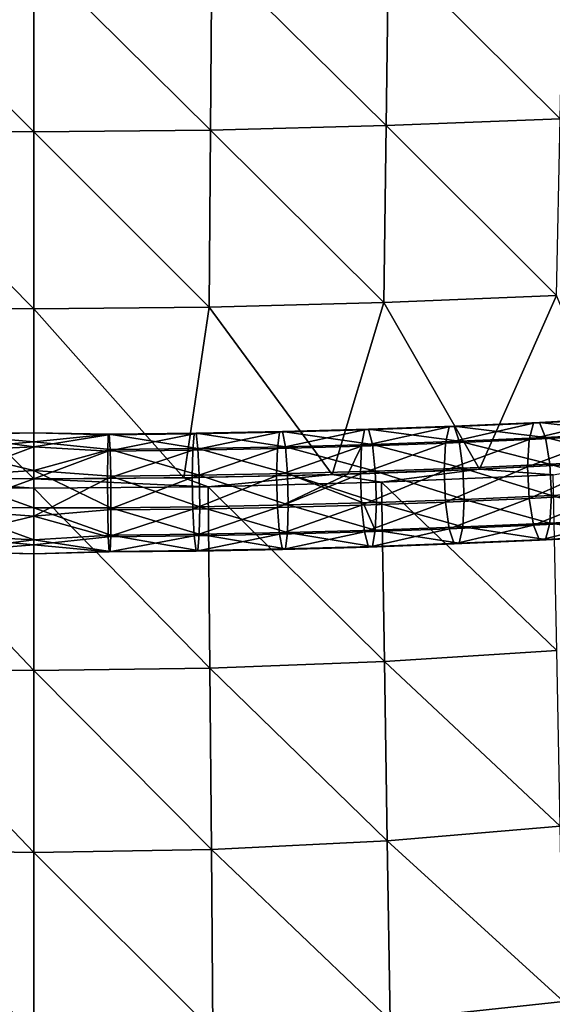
# Model space of a CAD drawing. Header units: millimetres. Extents: x -311 to 311, y 0 to 890.
# Tile 64 of 70: x -2 to 85, y 534 to 697. Entities that reach past the tile are written whole.
import ezdxf

# ---------------------------------------------------------------- set-up
doc = ezdxf.new("R2010")
doc.units = ezdxf.units.MM
doc.header["$LTSCALE"] = 81.481481
for name, color, linetype in [('39', 7, 'CONTINUOUS'), ('40', 7, 'CONTINUOUS'), ('42', 7, 'CONTINUOUS'), ('43', 7, 'CONTINUOUS'), ('90', 7, 'CONTINUOUS'), ('91', 7, 'CONTINUOUS'), ('92', 7, 'CONTINUOUS'), ('93', 7, 'CONTINUOUS')]:
    doc.layers.add(name, color=color, linetype=linetype)

msp = doc.modelspace()

# ---------------------------------------------------------------- linework, layer by layer
at = {"layer": '39', "linetype": 'Continuous'}
for points in [[(81.65, 627.36, -531.89), (82.37, 630.05, -536.25), (67.87, 626.75, -534.35), (81.65, 627.36, -531.89)], [(67.87, 626.75, -534.35), (82.37, 630.05, -536.25), (68.48, 629.43, -538.73), (67.87, 626.75, -534.35)], [(82.37, 630.05, -536.25), (83.36, 630.17, -541.33), (68.48, 629.43, -538.73), (82.37, 630.05, -536.25)], [(68.48, 629.43, -538.73), (83.36, 630.17, -541.33), (69.3, 629.55, -543.84), (68.48, 629.43, -538.73)], [(83.36, 630.17, -541.33), (84.35, 627.69, -545.76), (69.3, 629.55, -543.84), (83.36, 630.17, -541.33)], [(95.36, 628.08, -528.96), (96.21, 630.78, -533.3), (81.65, 627.36, -531.89), (95.36, 628.08, -528.96)], [(81.65, 627.36, -531.89), (96.21, 630.78, -533.3), (82.37, 630.05, -536.25), (81.65, 627.36, -531.89)], [(96.21, 630.78, -533.3), (97.36, 630.91, -538.34), (82.37, 630.05, -536.25), (96.21, 630.78, -533.3)], [(82.37, 630.05, -536.25), (97.36, 630.91, -538.34), (83.36, 630.17, -541.33), (82.37, 630.05, -536.25)], [(97.36, 630.91, -538.34), (98.52, 628.44, -542.74), (83.36, 630.17, -541.33), (97.36, 630.91, -538.34)], [(83.36, 630.17, -541.33), (98.52, 628.44, -542.74), (84.35, 627.69, -545.76), (83.36, 630.17, -541.33)], [(12.28, 628.12, -544.04), (12.43, 628.22, -549.21), (0, 628.44, -546.27), (12.28, 628.12, -544.04)], [(0, 626.12, -540.55), (12.28, 628.12, -544.04), (0, 628.44, -546.27), (0, 626.12, -540.55)], [(0, 628.44, -546.27), (12.43, 628.22, -549.21), (0, 626.96, -552.27), (0, 628.44, -546.27)], [(12.43, 628.22, -549.21), (12.58, 625.72, -553.74), (0, 626.96, -552.27), (12.43, 628.22, -549.21)], [(26.19, 625.6, -538.98), (26.42, 628.28, -543.41), (12.18, 625.45, -539.61), (26.19, 625.6, -538.98)], [(12.18, 625.45, -539.61), (26.42, 628.28, -543.41), (12.28, 628.12, -544.04), (12.18, 625.45, -539.61)], [(26.42, 628.28, -543.41), (26.74, 628.38, -548.57), (12.28, 628.12, -544.04), (26.42, 628.28, -543.41)], [(12.28, 628.12, -544.04), (26.74, 628.38, -548.57), (12.43, 628.22, -549.21), (12.28, 628.12, -544.04)], [(26.74, 628.38, -548.57), (27.05, 625.88, -553.1), (12.43, 628.22, -549.21), (26.74, 628.38, -548.57)], [(12.43, 628.22, -549.21), (27.05, 625.88, -553.1), (12.58, 625.72, -553.74), (12.43, 628.22, -549.21)], [(40.15, 625.87, -537.9), (40.5, 628.55, -542.31), (26.19, 625.6, -538.98), (40.15, 625.87, -537.9)], [(26.19, 625.6, -538.98), (40.5, 628.55, -542.31), (26.42, 628.28, -543.41), (26.19, 625.6, -538.98)], [(40.5, 628.55, -542.31), (40.99, 628.65, -547.47), (26.42, 628.28, -543.41), (40.5, 628.55, -542.31)], [(26.42, 628.28, -543.41), (40.99, 628.65, -547.47), (26.74, 628.38, -548.57), (26.42, 628.28, -543.41)], [(40.99, 628.65, -547.47), (41.47, 626.16, -551.97), (26.74, 628.38, -548.57), (40.99, 628.65, -547.47)], [(26.74, 628.38, -548.57), (41.47, 626.16, -551.97), (27.05, 625.88, -553.1), (26.74, 628.38, -548.57)], [(54.04, 626.25, -536.35), (54.52, 628.93, -540.75), (40.15, 625.87, -537.9), (54.04, 626.25, -536.35)], [(40.15, 625.87, -537.9), (54.52, 628.93, -540.75), (40.5, 628.55, -542.31), (40.15, 625.87, -537.9)], [(54.52, 628.93, -540.75), (55.17, 629.04, -545.89), (40.5, 628.55, -542.31), (54.52, 628.93, -540.75)], [(40.5, 628.55, -542.31), (55.17, 629.04, -545.89), (40.99, 628.65, -547.47), (40.5, 628.55, -542.31)], [(55.17, 629.04, -545.89), (55.83, 626.55, -550.38), (40.99, 628.65, -547.47), (55.17, 629.04, -545.89)], [(40.99, 628.65, -547.47), (55.83, 626.55, -550.38), (41.47, 626.16, -551.97), (40.99, 628.65, -547.47)], [(67.87, 626.75, -534.35), (68.48, 629.43, -538.73), (54.04, 626.25, -536.35), (67.87, 626.75, -534.35)], [(54.04, 626.25, -536.35), (68.48, 629.43, -538.73), (54.52, 628.93, -540.75), (54.04, 626.25, -536.35)], [(68.48, 629.43, -538.73), (69.3, 629.55, -543.84), (54.52, 628.93, -540.75), (68.48, 629.43, -538.73)], [(54.52, 628.93, -540.75), (69.3, 629.55, -543.84), (55.17, 629.04, -545.89), (54.52, 628.93, -540.75)], [(69.3, 629.55, -543.84), (70.12, 627.06, -548.31), (55.17, 629.04, -545.89), (69.3, 629.55, -543.84)], [(55.17, 629.04, -545.89), (70.12, 627.06, -548.31), (55.83, 626.55, -550.38), (55.17, 629.04, -545.89)], [(69.3, 629.55, -543.84), (84.35, 627.69, -545.76), (70.12, 627.06, -548.31), (69.3, 629.55, -543.84)], [(98.52, 628.44, -542.74), (99.36, 624.03, -545.32), (84.35, 627.69, -545.76), (98.52, 628.44, -542.74)], [(12.18, 625.45, -539.61), (12.28, 628.12, -544.04), (0, 626.12, -540.55), (12.18, 625.45, -539.61)], [(0, 626.96, -552.27), (12.58, 625.72, -553.74), (0, 622.23, -556.25), (0, 626.96, -552.27)], [(55.83, 626.55, -550.38), (56.3, 622.13, -553.02), (41.47, 626.16, -551.97), (55.83, 626.55, -550.38)], [(67.65, 622.21, -531.87), (67.87, 626.75, -534.35), (53.86, 621.72, -533.86), (67.65, 622.21, -531.87)], [(53.86, 621.72, -533.86), (67.87, 626.75, -534.35), (54.04, 626.25, -536.35), (53.86, 621.72, -533.86)], [(70.12, 627.06, -548.31), (70.72, 622.64, -550.93), (55.83, 626.55, -550.38), (70.12, 627.06, -548.31)], [(55.83, 626.55, -550.38), (70.72, 622.64, -550.93), (56.3, 622.13, -553.02), (55.83, 626.55, -550.38)], [(81.38, 622.82, -529.41), (81.65, 627.36, -531.89), (67.65, 622.21, -531.87), (81.38, 622.82, -529.41)], [(67.65, 622.21, -531.87), (81.65, 627.36, -531.89), (67.87, 626.75, -534.35), (67.65, 622.21, -531.87)], [(84.35, 627.69, -545.76), (85.07, 623.28, -548.37), (70.12, 627.06, -548.31), (84.35, 627.69, -545.76)], [(70.12, 627.06, -548.31), (85.07, 623.28, -548.37), (70.72, 622.64, -550.93), (70.12, 627.06, -548.31)], [(95.06, 623.54, -526.5), (95.36, 628.08, -528.96), (81.38, 622.82, -529.41), (95.06, 623.54, -526.5)], [(81.38, 622.82, -529.41), (95.36, 628.08, -528.96), (81.65, 627.36, -531.89), (81.38, 622.82, -529.41)], [(84.35, 627.69, -545.76), (99.36, 624.03, -545.32), (85.07, 623.28, -548.37), (84.35, 627.69, -545.76)], [(0, 620.87, -537.28), (12.18, 625.45, -539.61), (0, 626.12, -540.55), (0, 620.87, -537.28)], [(12.58, 625.72, -553.74), (12.68, 621.29, -556.42), (0, 622.23, -556.25), (12.58, 625.72, -553.74)], [(12.14, 620.91, -537.11), (12.18, 625.45, -539.61), (0, 620.87, -537.28), (12.14, 620.91, -537.11)], [(26.11, 621.07, -536.49), (26.19, 625.6, -538.98), (12.14, 620.91, -537.11), (26.11, 621.07, -536.49)], [(12.14, 620.91, -537.11), (26.19, 625.6, -538.98), (12.18, 625.45, -539.61), (12.14, 620.91, -537.11)], [(27.05, 625.88, -553.1), (27.28, 621.45, -555.76), (12.58, 625.72, -553.74), (27.05, 625.88, -553.1)], [(12.58, 625.72, -553.74), (27.28, 621.45, -555.76), (12.68, 621.29, -556.42), (12.58, 625.72, -553.74)], [(40.02, 621.34, -535.4), (40.15, 625.87, -537.9), (26.11, 621.07, -536.49), (40.02, 621.34, -535.4)], [(26.11, 621.07, -536.49), (40.15, 625.87, -537.9), (26.19, 625.6, -538.98), (26.11, 621.07, -536.49)], [(41.47, 626.16, -551.97), (41.82, 621.73, -554.63), (27.05, 625.88, -553.1), (41.47, 626.16, -551.97)], [(27.05, 625.88, -553.1), (41.82, 621.73, -554.63), (27.28, 621.45, -555.76), (27.05, 625.88, -553.1)], [(51.8, 621.65, -534.12), (54.04, 626.25, -536.35), (40.02, 621.34, -535.4), (51.8, 621.65, -534.12)], [(40.02, 621.34, -535.4), (54.04, 626.25, -536.35), (40.15, 625.87, -537.9), (40.02, 621.34, -535.4)], [(41.47, 626.16, -551.97), (56.3, 622.13, -553.02), (41.82, 621.73, -554.63), (41.47, 626.16, -551.97)], [(53.86, 621.72, -533.86), (54.04, 626.25, -536.35), (51.8, 621.65, -534.12), (53.86, 621.72, -533.86)], [(99.36, 624.03, -545.32), (99.67, 618.87, -545.39), (85.07, 623.28, -548.37), (99.36, 624.03, -545.32)], [(12.68, 621.29, -556.42), (12.72, 616.11, -556.52), (0, 622.23, -556.25), (12.68, 621.29, -556.42)], [(0, 622.23, -556.25), (12.72, 616.11, -556.52), (0, 616.07, -556.7), (0, 622.23, -556.25)], [(41.82, 621.73, -554.63), (41.95, 616.56, -554.72), (27.28, 621.45, -555.76), (41.82, 621.73, -554.63)], [(56.3, 622.13, -553.02), (56.48, 616.96, -553.11), (41.82, 621.73, -554.63), (56.3, 622.13, -553.02)], [(41.82, 621.73, -554.63), (56.48, 616.96, -553.11), (54.32, 616.89, -553.38), (41.82, 621.73, -554.63)], [(41.95, 616.56, -554.72), (41.82, 621.73, -554.63), (54.32, 616.89, -553.38), (41.95, 616.56, -554.72)], [(70.72, 622.64, -550.93), (70.94, 617.47, -551.01), (56.3, 622.13, -553.02), (70.72, 622.64, -550.93)], [(56.3, 622.13, -553.02), (70.94, 617.47, -551.01), (56.48, 616.96, -553.11), (56.3, 622.13, -553.02)], [(85.07, 623.28, -548.37), (85.34, 618.11, -548.44), (70.72, 622.64, -550.93), (85.07, 623.28, -548.37)], [(70.72, 622.64, -550.93), (85.34, 618.11, -548.44), (70.94, 617.47, -551.01), (70.72, 622.64, -550.93)], [(85.07, 623.28, -548.37), (99.67, 618.87, -545.39), (85.34, 618.11, -548.44), (85.07, 623.28, -548.37)], [(27.28, 621.45, -555.76), (27.37, 616.27, -555.86), (12.68, 621.29, -556.42), (27.28, 621.45, -555.76)], [(12.68, 621.29, -556.42), (27.37, 616.27, -555.86), (12.72, 616.11, -556.52), (12.68, 621.29, -556.42)], [(27.28, 621.45, -555.76), (41.95, 616.56, -554.72), (27.37, 616.27, -555.86), (27.28, 621.45, -555.76)]]:
    msp.add_3dface(points, dxfattribs=at)
at = {"layer": '40', "linetype": 'Continuous'}
for points in [[(95.06, 623.54, -526.5), (81.38, 622.82, -529.41), (81.65, 617.65, -529.48), (95.06, 623.54, -526.5)], [(95.36, 618.37, -526.56), (95.06, 623.54, -526.5), (81.65, 617.65, -529.48), (95.36, 618.37, -526.56)], [(53.86, 621.72, -533.86), (51.8, 621.65, -534.12), (40.15, 616.16, -535.5), (53.86, 621.72, -533.86)], [(54.04, 616.55, -533.95), (53.86, 621.72, -533.86), (40.15, 616.16, -535.5), (54.04, 616.55, -533.95)], [(67.65, 622.21, -531.87), (53.86, 621.72, -533.86), (54.04, 616.55, -533.95), (67.65, 622.21, -531.87)], [(67.87, 617.04, -531.95), (67.65, 622.21, -531.87), (54.04, 616.55, -533.95), (67.87, 617.04, -531.95)], [(81.38, 622.82, -529.41), (67.65, 622.21, -531.87), (67.87, 617.04, -531.95), (81.38, 622.82, -529.41)], [(81.65, 617.65, -529.48), (81.38, 622.82, -529.41), (67.87, 617.04, -531.95), (81.65, 617.65, -529.48)], [(12.14, 620.91, -537.11), (0, 620.87, -537.28), (0, 614.71, -537.72), (12.14, 620.91, -537.11)], [(12.18, 615.74, -537.21), (12.14, 620.91, -537.11), (0, 614.71, -537.72), (12.18, 615.74, -537.21)], [(26.11, 621.07, -536.49), (12.14, 620.91, -537.11), (12.18, 615.74, -537.21), (26.11, 621.07, -536.49)], [(26.19, 615.89, -536.58), (26.11, 621.07, -536.49), (12.18, 615.74, -537.21), (26.19, 615.89, -536.58)], [(40.02, 621.34, -535.4), (26.11, 621.07, -536.49), (26.19, 615.89, -536.58), (40.02, 621.34, -535.4)], [(40.15, 616.16, -535.5), (40.02, 621.34, -535.4), (26.19, 615.89, -536.58), (40.15, 616.16, -535.5)], [(51.8, 621.65, -534.12), (40.02, 621.34, -535.4), (40.15, 616.16, -535.5), (51.8, 621.65, -534.12)], [(85.34, 618.11, -548.44), (99.67, 618.87, -545.39), (99.36, 614.33, -542.92), (85.34, 618.11, -548.44)], [(41.95, 616.56, -554.72), (54.32, 616.89, -553.38), (56.3, 612.42, -550.62), (41.95, 616.56, -554.72)], [(54.52, 612.12, -536.6), (67.87, 617.04, -531.95), (54.04, 616.55, -533.95), (54.52, 612.12, -536.6)], [(54.32, 616.89, -553.38), (56.48, 616.96, -553.11), (56.3, 612.42, -550.62), (54.32, 616.89, -553.38)], [(68.48, 612.62, -534.57), (67.87, 617.04, -531.95), (54.52, 612.12, -536.6), (68.48, 612.62, -534.57)], [(56.48, 616.96, -553.11), (70.72, 612.94, -548.53), (56.3, 612.42, -550.62), (56.48, 616.96, -553.11)], [(56.48, 616.96, -553.11), (70.94, 617.47, -551.01), (70.72, 612.94, -548.53), (56.48, 616.96, -553.11)], [(68.48, 612.62, -534.57), (81.65, 617.65, -529.48), (67.87, 617.04, -531.95), (68.48, 612.62, -534.57)], [(82.37, 613.24, -532.09), (81.65, 617.65, -529.48), (68.48, 612.62, -534.57), (82.37, 613.24, -532.09)], [(70.94, 617.47, -551.01), (85.07, 613.57, -545.96), (70.72, 612.94, -548.53), (70.94, 617.47, -551.01)], [(70.94, 617.47, -551.01), (85.34, 618.11, -548.44), (85.07, 613.57, -545.96), (70.94, 617.47, -551.01)], [(82.37, 613.24, -532.09), (95.36, 618.37, -526.56), (81.65, 617.65, -529.48), (82.37, 613.24, -532.09)], [(96.21, 613.97, -529.14), (95.36, 618.37, -526.56), (82.37, 613.24, -532.09), (96.21, 613.97, -529.14)], [(85.34, 618.11, -548.44), (99.36, 614.33, -542.92), (85.07, 613.57, -545.96), (85.34, 618.11, -548.44)], [(0, 616.07, -556.7), (12.72, 616.11, -556.52), (12.68, 611.58, -554.01), (0, 616.07, -556.7)], [(0, 616.07, -556.7), (12.68, 611.58, -554.01), (0, 610.82, -553.43), (0, 616.07, -556.7)], [(12.28, 611.31, -539.88), (12.18, 615.74, -537.21), (0, 614.71, -537.72), (12.28, 611.31, -539.88)], [(12.28, 611.31, -539.88), (26.19, 615.89, -536.58), (12.18, 615.74, -537.21), (12.28, 611.31, -539.88)], [(26.42, 611.46, -539.25), (26.19, 615.89, -536.58), (12.28, 611.31, -539.88), (26.42, 611.46, -539.25)], [(12.72, 616.11, -556.52), (27.28, 611.74, -553.36), (12.68, 611.58, -554.01), (12.72, 616.11, -556.52)], [(12.72, 616.11, -556.52), (27.37, 616.27, -555.86), (27.28, 611.74, -553.36), (12.72, 616.11, -556.52)], [(26.42, 611.46, -539.25), (40.15, 616.16, -535.5), (26.19, 615.89, -536.58), (26.42, 611.46, -539.25)], [(40.5, 611.74, -538.15), (40.15, 616.16, -535.5), (26.42, 611.46, -539.25), (40.5, 611.74, -538.15)], [(27.37, 616.27, -555.86), (41.82, 612.02, -552.23), (27.28, 611.74, -553.36), (27.37, 616.27, -555.86)], [(27.37, 616.27, -555.86), (41.95, 616.56, -554.72), (41.82, 612.02, -552.23), (27.37, 616.27, -555.86)], [(40.5, 611.74, -538.15), (54.04, 616.55, -533.95), (40.15, 616.16, -535.5), (40.5, 611.74, -538.15)], [(54.52, 612.12, -536.6), (54.04, 616.55, -533.95), (40.5, 611.74, -538.15), (54.52, 612.12, -536.6)], [(41.95, 616.56, -554.72), (56.3, 612.42, -550.62), (41.82, 612.02, -552.23), (41.95, 616.56, -554.72)], [(0, 609.98, -541.7), (12.28, 611.31, -539.88), (0, 614.71, -537.72), (0, 609.98, -541.7)], [(85.07, 613.57, -545.96), (84.35, 610.88, -541.6), (70.72, 612.94, -548.53), (85.07, 613.57, -545.96)], [(83.36, 610.76, -536.52), (96.21, 613.97, -529.14), (82.37, 613.24, -532.09), (83.36, 610.76, -536.52)], [(97.36, 611.5, -533.54), (96.21, 613.97, -529.14), (83.36, 610.76, -536.52), (97.36, 611.5, -533.54)], [(85.07, 613.57, -545.96), (98.52, 611.63, -538.58), (84.35, 610.88, -541.6), (85.07, 613.57, -545.96)], [(99.36, 614.33, -542.92), (98.52, 611.63, -538.58), (85.07, 613.57, -545.96), (99.36, 614.33, -542.92)], [(41.82, 612.02, -552.23), (41.47, 609.35, -547.81), (27.28, 611.74, -553.36), (41.82, 612.02, -552.23)], [(40.99, 609.24, -542.66), (54.52, 612.12, -536.6), (40.5, 611.74, -538.15), (40.99, 609.24, -542.66)], [(55.17, 609.63, -541.08), (54.52, 612.12, -536.6), (40.99, 609.24, -542.66), (55.17, 609.63, -541.08)], [(41.82, 612.02, -552.23), (55.83, 609.74, -546.22), (41.47, 609.35, -547.81), (41.82, 612.02, -552.23)], [(56.3, 612.42, -550.62), (55.83, 609.74, -546.22), (41.82, 612.02, -552.23), (56.3, 612.42, -550.62)], [(55.17, 609.63, -541.08), (68.48, 612.62, -534.57), (54.52, 612.12, -536.6), (55.17, 609.63, -541.08)], [(69.3, 610.14, -539.04), (68.48, 612.62, -534.57), (55.17, 609.63, -541.08), (69.3, 610.14, -539.04)], [(56.3, 612.42, -550.62), (70.12, 610.25, -544.15), (55.83, 609.74, -546.22), (56.3, 612.42, -550.62)], [(70.72, 612.94, -548.53), (70.12, 610.25, -544.15), (56.3, 612.42, -550.62), (70.72, 612.94, -548.53)], [(69.3, 610.14, -539.04), (82.37, 613.24, -532.09), (68.48, 612.62, -534.57), (69.3, 610.14, -539.04)], [(83.36, 610.76, -536.52), (82.37, 613.24, -532.09), (69.3, 610.14, -539.04), (83.36, 610.76, -536.52)], [(70.72, 612.94, -548.53), (84.35, 610.88, -541.6), (70.12, 610.25, -544.15), (70.72, 612.94, -548.53)], [(12.68, 611.58, -554.01), (12.58, 608.91, -549.58), (0, 610.82, -553.43), (12.68, 611.58, -554.01)], [(12.43, 608.81, -544.41), (12.28, 611.31, -539.88), (0, 609.98, -541.7), (12.43, 608.81, -544.41)], [(0, 610.82, -553.43), (12.58, 608.91, -549.58), (0, 608.5, -547.7), (0, 610.82, -553.43)], [(12.43, 608.81, -544.41), (26.42, 611.46, -539.25), (12.28, 611.31, -539.88), (12.43, 608.81, -544.41)], [(26.74, 608.97, -543.77), (26.42, 611.46, -539.25), (12.43, 608.81, -544.41), (26.74, 608.97, -543.77)], [(12.68, 611.58, -554.01), (27.05, 609.07, -548.94), (12.58, 608.91, -549.58), (12.68, 611.58, -554.01)], [(27.28, 611.74, -553.36), (27.05, 609.07, -548.94), (12.68, 611.58, -554.01), (27.28, 611.74, -553.36)], [(26.74, 608.97, -543.77), (40.5, 611.74, -538.15), (26.42, 611.46, -539.25), (26.74, 608.97, -543.77)], [(40.99, 609.24, -542.66), (40.5, 611.74, -538.15), (26.74, 608.97, -543.77), (40.99, 609.24, -542.66)], [(27.28, 611.74, -553.36), (41.47, 609.35, -547.81), (27.05, 609.07, -548.94), (27.28, 611.74, -553.36)], [(70.12, 610.25, -544.15), (83.36, 610.76, -536.52), (69.3, 610.14, -539.04), (70.12, 610.25, -544.15)], [(84.35, 610.88, -541.6), (83.36, 610.76, -536.52), (70.12, 610.25, -544.15), (84.35, 610.88, -541.6)], [(84.35, 610.88, -541.6), (97.36, 611.5, -533.54), (83.36, 610.76, -536.52), (84.35, 610.88, -541.6)], [(98.52, 611.63, -538.58), (97.36, 611.5, -533.54), (84.35, 610.88, -541.6), (98.52, 611.63, -538.58)], [(0, 608.5, -547.7), (12.43, 608.81, -544.41), (0, 609.98, -541.7), (0, 608.5, -547.7)], [(12.58, 608.91, -549.58), (12.43, 608.81, -544.41), (0, 608.5, -547.7), (12.58, 608.91, -549.58)], [(12.58, 608.91, -549.58), (26.74, 608.97, -543.77), (12.43, 608.81, -544.41), (12.58, 608.91, -549.58)], [(27.05, 609.07, -548.94), (26.74, 608.97, -543.77), (12.58, 608.91, -549.58), (27.05, 609.07, -548.94)], [(27.05, 609.07, -548.94), (40.99, 609.24, -542.66), (26.74, 608.97, -543.77), (27.05, 609.07, -548.94)], [(41.47, 609.35, -547.81), (40.99, 609.24, -542.66), (27.05, 609.07, -548.94), (41.47, 609.35, -547.81)], [(41.47, 609.35, -547.81), (55.17, 609.63, -541.08), (40.99, 609.24, -542.66), (41.47, 609.35, -547.81)], [(55.83, 609.74, -546.22), (55.17, 609.63, -541.08), (41.47, 609.35, -547.81), (55.83, 609.74, -546.22)], [(55.83, 609.74, -546.22), (69.3, 610.14, -539.04), (55.17, 609.63, -541.08), (55.83, 609.74, -546.22)], [(70.12, 610.25, -544.15), (69.3, 610.14, -539.04), (55.83, 609.74, -546.22), (70.12, 610.25, -544.15)]]:
    msp.add_3dface(points, dxfattribs=at)
at = {"layer": '42', "linetype": 'Continuous'}
for points in [[(-14.35, 628.23, -549.16), (0, 626.96, -552.27), (-14.52, 625.73, -553.69), (-14.35, 628.23, -549.16)], [(0, 628.44, -546.27), (0, 626.96, -552.27), (-14.35, 628.23, -549.16), (0, 628.44, -546.27)], [(-14.18, 628.13, -543.98), (0, 628.44, -546.27), (-14.35, 628.23, -549.16), (-14.18, 628.13, -543.98)], [(0, 626.12, -540.55), (0, 628.44, -546.27), (-14.18, 628.13, -543.98), (0, 626.12, -540.55)], [(0, 626.96, -552.27), (0, 622.23, -556.25), (-14.52, 625.73, -553.69), (0, 626.96, -552.27)], [(-14.06, 625.46, -539.55), (0, 626.12, -540.55), (-14.18, 628.13, -543.98), (-14.06, 625.46, -539.55)], [(-14.52, 625.73, -553.69), (0, 622.23, -556.25), (-14.64, 621.3, -556.36), (-14.52, 625.73, -553.69)], [(-14.01, 620.93, -537.05), (0, 626.12, -540.55), (-14.06, 625.46, -539.55), (-14.01, 620.93, -537.05)], [(0, 620.87, -537.28), (0, 626.12, -540.55), (-14.01, 620.93, -537.05), (0, 620.87, -537.28)], [(0, 622.23, -556.25), (0, 616.07, -556.7), (-14.64, 621.3, -556.36), (0, 622.23, -556.25)], [(-14.64, 621.3, -556.36), (0, 616.07, -556.7), (-14.68, 616.13, -556.46), (-14.64, 621.3, -556.36)]]:
    msp.add_3dface(points, dxfattribs=at)
at = {"layer": '43', "linetype": 'Continuous'}
for points in [[(0, 620.87, -537.28), (-14.01, 620.93, -537.05), (-14.06, 615.75, -537.15), (0, 620.87, -537.28)], [(0, 614.71, -537.72), (0, 620.87, -537.28), (-14.06, 615.75, -537.15), (0, 614.71, -537.72)], [(0, 616.07, -556.7), (0, 610.82, -553.43), (-14.68, 616.13, -556.46), (0, 616.07, -556.7)], [(-14.68, 616.13, -556.46), (0, 610.82, -553.43), (-14.64, 611.6, -553.95), (-14.68, 616.13, -556.46)], [(-14.18, 611.32, -539.82), (0, 614.71, -537.72), (-14.06, 615.75, -537.15), (-14.18, 611.32, -539.82)], [(0, 609.98, -541.7), (0, 614.71, -537.72), (-14.18, 611.32, -539.82), (0, 609.98, -541.7)], [(-14.64, 611.6, -553.95), (0, 610.82, -553.43), (-14.52, 608.92, -549.52), (-14.64, 611.6, -553.95)], [(0, 610.82, -553.43), (0, 608.5, -547.7), (-14.52, 608.92, -549.52), (0, 610.82, -553.43)], [(-14.35, 608.82, -544.35), (0, 609.98, -541.7), (-14.18, 611.32, -539.82), (-14.35, 608.82, -544.35)], [(-14.52, 608.92, -549.52), (0, 608.5, -547.7), (-14.35, 608.82, -544.35), (-14.52, 608.92, -549.52)], [(0, 608.5, -547.7), (0, 609.98, -541.7), (-14.35, 608.82, -544.35), (0, 608.5, -547.7)]]:
    msp.add_3dface(points, dxfattribs=at)
at = {"layer": '90', "linetype": 'Continuous'}
for points in [[(0, 707.19, -559.79), (-29.33, 707.54, -558.63), (0, 678.05, -552.19), (0, 707.19, -559.79)], [(0, 678.05, -552.19), (-29.33, 707.54, -558.63), (-29.12, 678.36, -551.1), (0, 678.05, -552.19)], [(0, 678.05, -552.19), (-29.12, 678.36, -551.1), (0, 648.91, -544.59), (0, 678.05, -552.19)], [(0, 648.91, -544.59), (-29.12, 678.36, -551.1), (-28.92, 649.18, -543.56), (0, 648.91, -544.59)], [(0, 648.91, -544.59), (-28.92, 649.18, -543.56), (0, 620.87, -537.28), (0, 648.91, -544.59)], [(0, 620.87, -537.28), (-28.92, 649.18, -543.56), (-24.72, 621.05, -536.57), (0, 620.87, -537.28)]]:
    msp.add_3dface(points, dxfattribs=at)
at = {"layer": '91', "linetype": 'Continuous'}
for points in [[(87.38, 709.38, -550.28), (58.49, 708.35, -555.39), (86.78, 680.23, -542.95), (87.38, 709.38, -550.28)], [(58.49, 708.35, -555.39), (29.33, 707.54, -558.63), (58.09, 679.14, -547.97), (58.49, 708.35, -555.39)], [(86.78, 680.23, -542.95), (58.49, 708.35, -555.39), (58.09, 679.14, -547.97), (86.78, 680.23, -542.95)], [(29.33, 707.54, -558.63), (0, 707.19, -559.79), (29.12, 678.36, -551.1), (29.33, 707.54, -558.63)], [(0, 707.19, -559.79), (0, 678.05, -552.19), (29.12, 678.36, -551.1), (0, 707.19, -559.79)], [(58.09, 679.14, -547.97), (29.33, 707.54, -558.63), (29.12, 678.36, -551.1), (58.09, 679.14, -547.97)], [(86.78, 680.23, -542.95), (58.09, 679.14, -547.97), (86.19, 651.08, -535.61), (86.78, 680.23, -542.95)], [(58.09, 679.14, -547.97), (29.12, 678.36, -551.1), (57.69, 649.93, -540.55), (58.09, 679.14, -547.97)], [(86.19, 651.08, -535.61), (58.09, 679.14, -547.97), (57.69, 649.93, -540.55), (86.19, 651.08, -535.61)], [(29.12, 678.36, -551.1), (0, 678.05, -552.19), (28.92, 649.18, -543.56), (29.12, 678.36, -551.1)], [(0, 678.05, -552.19), (0, 648.91, -544.59), (28.92, 649.18, -543.56), (0, 678.05, -552.19)], [(57.69, 649.93, -540.55), (29.12, 678.36, -551.1), (28.92, 649.18, -543.56), (57.69, 649.93, -540.55)], [(86.19, 651.08, -535.61), (57.69, 649.93, -540.55), (73.47, 622.46, -530.88), (86.19, 651.08, -535.61)], [(97.61, 623.69, -525.9), (86.19, 651.08, -535.61), (73.47, 622.46, -530.88), (97.61, 623.69, -525.9)], [(57.69, 649.93, -540.55), (28.92, 649.18, -543.56), (49.19, 621.58, -534.44), (57.69, 649.93, -540.55)], [(73.47, 622.46, -530.88), (57.69, 649.93, -540.55), (49.19, 621.58, -534.44), (73.47, 622.46, -530.88)], [(28.92, 649.18, -543.56), (0, 648.91, -544.59), (24.72, 621.05, -536.57), (28.92, 649.18, -543.56)], [(0, 648.91, -544.59), (0, 620.87, -537.28), (24.72, 621.05, -536.57), (0, 648.91, -544.59)], [(49.19, 621.58, -534.44), (28.92, 649.18, -543.56), (24.72, 621.05, -536.57), (49.19, 621.58, -534.44)]]:
    msp.add_3dface(points, dxfattribs=at)
at = {"layer": '92', "linetype": 'Continuous'}
for points in [[(73.47, 622.46, -530.88), (85.65, 621.53, -528.1), (97.61, 623.69, -525.9), (73.47, 622.46, -530.88)], [(49.2, 621.58, -534.43), (57.34, 620.3, -532.98), (73.47, 622.46, -530.88), (49.2, 621.58, -534.43)], [(57.34, 620.3, -532.98), (85.65, 621.53, -528.1), (73.47, 622.46, -530.88), (57.34, 620.3, -532.98)], [(0, 620.87, -537.28), (28.74, 619.56, -535.9), (24.72, 621.05, -536.57), (0, 620.87, -537.28)], [(0, 619.31, -536.87), (28.74, 619.56, -535.9), (0, 620.87, -537.28), (0, 619.31, -536.87)], [(24.72, 621.05, -536.57), (28.74, 619.56, -535.9), (49.2, 621.58, -534.43), (24.72, 621.05, -536.57)], [(28.74, 619.56, -535.9), (57.34, 620.3, -532.98), (49.2, 621.58, -534.43), (28.74, 619.56, -535.9)], [(28.74, 619.56, -535.9), (57.81, 590.75, -524.7), (57.34, 620.3, -532.98), (28.74, 619.56, -535.9)], [(57.34, 620.3, -532.98), (86.22, 592.58, -519.33), (85.65, 621.53, -528.1), (57.34, 620.3, -532.98)], [(57.81, 590.75, -524.7), (86.22, 592.58, -519.33), (57.34, 620.3, -532.98), (57.81, 590.75, -524.7)], [(0, 619.31, -536.87), (29, 589.65, -527.92), (28.74, 619.56, -535.9), (0, 619.31, -536.87)], [(0, 589.29, -528.98), (29, 589.65, -527.92), (0, 619.31, -536.87), (0, 589.29, -528.98)], [(29, 589.65, -527.92), (57.81, 590.75, -524.7), (28.74, 619.56, -535.9), (29, 589.65, -527.92)], [(57.81, 590.75, -524.7), (86.79, 563.63, -510.56), (86.22, 592.58, -519.33), (57.81, 590.75, -524.7)], [(0, 589.29, -528.98), (29.27, 559.74, -519.93), (29, 589.65, -527.92), (0, 589.29, -528.98)], [(0, 559.26, -521.09), (29.27, 559.74, -519.93), (0, 589.29, -528.98), (0, 559.26, -521.09)], [(29, 589.65, -527.92), (58.28, 561.2, -516.42), (57.81, 590.75, -524.7), (29, 589.65, -527.92)], [(29.27, 559.74, -519.93), (58.28, 561.2, -516.42), (29, 589.65, -527.92), (29.27, 559.74, -519.93)], [(58.28, 561.2, -516.42), (86.79, 563.63, -510.56), (57.81, 590.75, -524.7), (58.28, 561.2, -516.42)], [(58.28, 561.2, -516.42), (87.36, 534.68, -501.8), (86.79, 563.63, -510.56), (58.28, 561.2, -516.42)], [(29.27, 559.74, -519.93), (58.75, 531.65, -508.13), (58.28, 561.2, -516.42), (29.27, 559.74, -519.93)], [(58.75, 531.65, -508.13), (87.36, 534.68, -501.8), (58.28, 561.2, -516.42), (58.75, 531.65, -508.13)], [(0, 559.26, -521.09), (29.53, 529.83, -511.94), (29.27, 559.74, -519.93), (0, 559.26, -521.09)], [(0, 529.24, -513.19), (29.53, 529.83, -511.94), (0, 559.26, -521.09), (0, 529.24, -513.19)], [(29.53, 529.83, -511.94), (58.75, 531.65, -508.13), (29.27, 559.74, -519.93), (29.53, 529.83, -511.94)], [(58.75, 531.65, -508.13), (87.93, 505.73, -493.03), (87.36, 534.68, -501.8), (58.75, 531.65, -508.13)]]:
    msp.add_3dface(points, dxfattribs=at)
at = {"layer": '93', "linetype": 'Continuous'}
for points in [[(-28.74, 619.56, -535.9), (0, 619.31, -536.87), (-24.72, 621.05, -536.57), (-28.74, 619.56, -535.9)], [(0, 619.31, -536.87), (0, 620.87, -537.28), (-24.72, 621.05, -536.57), (0, 619.31, -536.87)], [(-29, 589.65, -527.92), (0, 589.29, -528.98), (-28.74, 619.56, -535.9), (-29, 589.65, -527.92)], [(0, 589.29, -528.98), (0, 619.31, -536.87), (-28.74, 619.56, -535.9), (0, 589.29, -528.98)], [(-29.27, 559.74, -519.93), (0, 559.26, -521.09), (-29, 589.65, -527.92), (-29.27, 559.74, -519.93)], [(0, 559.26, -521.09), (0, 589.29, -528.98), (-29, 589.65, -527.92), (0, 559.26, -521.09)], [(-29.53, 529.83, -511.94), (0, 529.24, -513.19), (-29.27, 559.74, -519.93), (-29.53, 529.83, -511.94)], [(0, 529.24, -513.19), (0, 559.26, -521.09), (-29.27, 559.74, -519.93), (0, 529.24, -513.19)]]:
    msp.add_3dface(points, dxfattribs=at)

doc.saveas('drawing.dxf')
